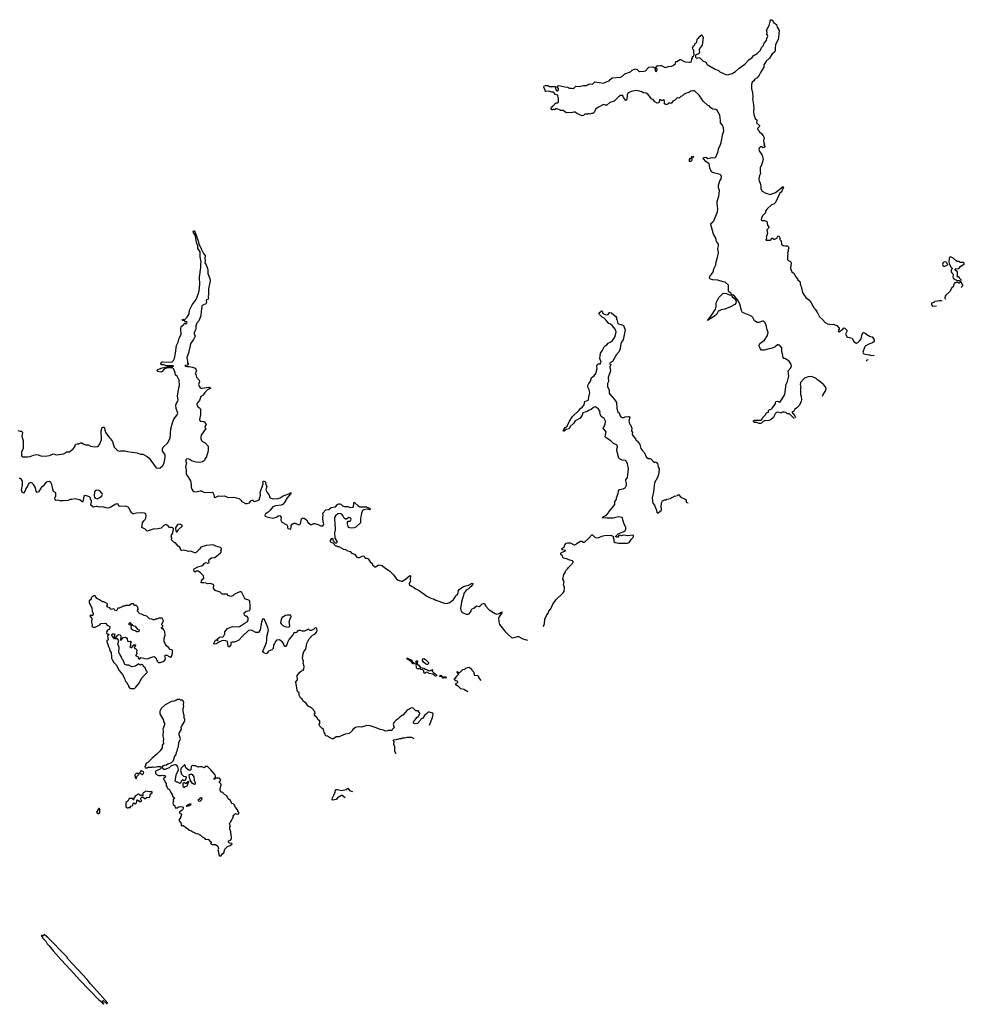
# Model space of a CAD drawing. Extents: x 2239831 to 2395310, y 665973 to 772585.
# Tile 111 of 144: x 2377546 to 2395310, y 688980 to 707497. Entities that reach past the tile are written whole.
import ezdxf

# ---------------------------------------------------------------- set-up
doc = ezdxf.new("R2010")
doc.units = 0

msp = doc.modelspace()

# ---------------------------------------------------------------- linework, layer by layer
at = {"layer": '0CON20XD'}
for points in [[(2392115, 699996), (2392104, 700004), (2392022, 700082), (2391985, 700083), (2391948, 700108), (2391920, 700115), (2391885, 700116), (2391865, 700099), (2391832, 700112), (2391797, 700113), (2391760, 700100), (2391726, 700035), (2391723, 700015), (2391665, 699974), (2391635, 699962), (2391555, 699954), (2391528, 699942), (2391495, 699912), (2391475, 699902), (2391455, 699902), (2391411, 699921), (2391365, 699920), (2391348, 699935), (2391348, 699955), (2391365, 699966), (2391485, 699966), (2391504, 699976), (2391515, 700007), (2391565, 700061), (2391589, 700101), (2391626, 700114), (2391630, 700145), (2391639, 700161), (2391675, 700173), (2391695, 700189), (2391759, 700275), (2391759, 700305), (2391766, 700314), (2391795, 700322), (2391835, 700306), (2391851, 700315), (2391934, 700445), (2391962, 700645), (2391988, 700695), (2392008, 700795), (2391997, 700895), (2392045, 700947), (2392059, 700985), (2392051, 701015), (2392016, 701075), (2391935, 701122), (2391915, 701128), (2391902, 701142), (2391893, 701215), (2391881, 701255), (2391876, 701325), (2391838, 701368), (2391815, 701380), (2391795, 701380), (2391754, 701346), (2391695, 701319), (2391615, 701303), (2391545, 701280), (2391495, 701284), (2391468, 701315), (2391454, 701365), (2391458, 701392), (2391466, 701405), (2391555, 701469), (2391612, 701555), (2391619, 701615), (2391600, 701665), (2391584, 701755), (2391567, 701795), (2391535, 701826), (2391515, 701830), (2391445, 701801), (2391415, 701801), (2391365, 701833), (2391334, 701895), (2391315, 701913), (2391265, 701941), (2391141, 701991), (2391118, 702028), (2391088, 702145), (2391062, 702205), (2390978, 702318), (2390948, 702321), (2390938, 702315), (2390937, 702305), (2390947, 702287), (2390986, 702255), (2391007, 702227), (2391017, 702195), (2391012, 702165), (2390995, 702141), (2390913, 702095), (2390805, 702051), (2390735, 702039), (2390698, 702022), (2390683, 702007), (2390655, 701958), (2390615, 701921), (2390482, 701842), (2390551, 701929), (2390628, 702052), (2390646, 702105), (2390646, 702175), (2390692, 702275), (2390775, 702356), (2390835, 702346), (2390904, 702314), (2390920, 702320), (2390929, 702331), (2390924, 702354), (2390892, 702372), (2390876, 702395), (2390873, 702505), (2390815, 702560), (2390775, 702568), (2390675, 702598), (2390583, 702603), (2390539, 702619), (2390518, 702635), (2390522, 702665), (2390565, 702716), (2390581, 702745), (2390605, 702823), (2390638, 702885), (2390646, 702945), (2390671, 703025), (2390686, 703115), (2390673, 703195), (2390690, 703245), (2390688, 703275), (2390653, 703325), (2390635, 703385), (2390595, 703466), (2390541, 703645), (2390546, 703665), (2390584, 703696), (2390598, 703715), (2390669, 703881), (2390678, 703945), (2390667, 703985), (2390663, 704037), (2390664, 704076), (2390693, 704175), (2390701, 704225), (2390704, 704285), (2390689, 704335), (2390688, 704385), (2390711, 704465), (2390740, 704505), (2390747, 704545), (2390738, 704568), (2390718, 704588), (2390595, 704614), (2390556, 704636), (2390522, 704705), (2390518, 704755), (2390509, 704785), (2390452, 704832), (2390400, 704895), (2390408, 704902), (2390445, 704912), (2390465, 704906), (2390485, 704889), (2390565, 704902), (2390595, 704899), (2390623, 704907), (2390644, 704926), (2390661, 704975), (2390684, 705015), (2390688, 705075), (2390718, 705132), (2390735, 705185), (2390768, 705352), (2390786, 705405), (2390781, 705461), (2390765, 705515), (2390726, 705555), (2390726, 705604), (2390711, 705701), (2390665, 705788), (2390635, 705808), (2390583, 705813), (2390541, 705841), (2390510, 705875), (2390490, 705885), (2390402, 705965), (2390322, 706075), (2390235, 706158), (2390205, 706160), (2390165, 706152), (2390130, 706125), (2390065, 706108), (2390040, 706095), (2390010, 706065), (2389980, 706055), (2389955, 706030), (2389945, 706030), (2389935, 706020), (2389910, 706025), (2389860, 705975), (2389830, 705965), (2389798, 705922), (2389755, 705930), (2389738, 705912), (2389715, 705902), (2389693, 705903), (2389670, 705915), (2389670, 705975), (2389655, 705990), (2389645, 705980), (2389615, 705980), (2389595, 705992), (2389575, 705988), (2389570, 705945), (2389560, 705935), (2389535, 705927), (2389492, 705955), (2389458, 705995), (2389434, 706004), (2389357, 706097), (2389325, 706114), (2389275, 706122), (2389248, 706138), (2389175, 706159), (2389145, 706162), (2389105, 706156), (2389046, 706144), (2388983, 706115), (2388969, 706085), (2388962, 705995), (2388945, 705980), (2388904, 706034), (2388890, 706070), (2388845, 706068), (2388805, 706046), (2388725, 705962), (2388645, 705940), (2388585, 705891), (2388565, 705891), (2388525, 705903), (2388428, 705852), (2388377, 705815), (2388355, 705762), (2388327, 705733), (2388298, 705732), (2388275, 705720), (2388255, 705728), (2388233, 705727), (2388225, 705720), (2388175, 705720), (2388148, 705692), (2388125, 705688), (2388025, 705730), (2387995, 705760), (2387965, 705760), (2387945, 705750), (2387835, 705743), (2387815, 705750), (2387765, 705790), (2387715, 705790), (2387708, 705798), (2387655, 705820), (2387635, 705820), (2387605, 705802), (2387595, 705810), (2387575, 705810), (2387565, 705800), (2387552, 705802), (2387540, 705815), (2387540, 705835), (2387568, 705862), (2387572, 705878), (2387588, 705882), (2387612, 705918), (2387625, 705920), (2387635, 705930), (2387665, 705930), (2387680, 705945), (2387680, 706015), (2387670, 706025), (2387667, 706077), (2387625, 706090), (2387582, 706132), (2387555, 706132), (2387495, 706150), (2387440, 706145), (2387430, 706155), (2387430, 706175), (2387422, 706182), (2387402, 706225), (2387410, 706255), (2387432, 706262), (2387485, 706260), (2387505, 706242), (2387545, 706238), (2387625, 706240), (2387630, 706225), (2387620, 706215), (2387620, 706205), (2387630, 706195), (2387630, 706175), (2387645, 706160), (2387665, 706160), (2387680, 706175), (2387680, 706205), (2387660, 706225), (2387660, 706245), (2387685, 706260), (2387795, 706232), (2387855, 706230), (2387873, 706213), (2387888, 706208), (2387925, 706210), (2387954, 706204), (2387976, 706214), (2388005, 706247), (2388065, 706241), (2388145, 706258), (2388205, 706261), (2388245, 706287), (2388265, 706292), (2388315, 706282), (2388365, 706328), (2388525, 706300), (2388575, 706327), (2388630, 706345), (2388652, 706375), (2388686, 706404), (2388842, 706415), (2388887, 706443), (2388924, 706476), (2389034, 706516), (2389065, 706548), (2389125, 706570), (2389155, 706560), (2389185, 706532), (2389205, 706522), (2389284, 706526), (2389312, 706538), (2389375, 706602), (2389465, 706610), (2389498, 706588), (2389494, 706544), (2389505, 706527), (2389515, 706523), (2389530, 706540), (2389536, 706556), (2389533, 706575), (2389510, 706595), (2389518, 706615), (2389543, 706637), (2389565, 706630), (2389595, 706637), (2389613, 706633), (2389674, 706604), (2389695, 706600), (2389741, 706619), (2389805, 706620), (2389834, 706636), (2389876, 706674), (2389885, 706708), (2389905, 706712), (2389965, 706748), (2389975, 706748), (2390045, 706708), (2390065, 706703), (2390135, 706697), (2390155, 706698), (2390173, 706707), (2390182, 706718), (2390188, 706755), (2390197, 706773), (2390200, 706805), (2390215, 706810), (2390232, 706835), (2390223, 706865), (2390222, 706922), (2390202, 706942), (2390198, 706965), (2390215, 707000), (2390240, 707025), (2390250, 707055), (2390265, 707060), (2390280, 707075), (2390285, 707130), (2390305, 707150), (2390318, 707152), (2390320, 707165), (2390365, 707210), (2390375, 707210), (2390380, 707185), (2390395, 707180), (2390399, 707159), (2390378, 707015), (2390324, 706945), (2390321, 706925), (2390330, 706885), (2390319, 706855), (2390262, 706835), (2390257, 706825), (2390258, 706795), (2390273, 706773), (2390315, 706783), (2390345, 706772), (2390392, 706725), (2390448, 706698), (2390477, 706657), (2390506, 706636), (2390625, 706567), (2390685, 706539), (2390715, 706516), (2390825, 706466), (2390855, 706461), (2390884, 706464), (2390945, 706486), (2391005, 706524), (2391075, 706587), (2391182, 706658), (2391255, 706742), (2391320, 706785), (2391342, 706815), (2391415, 706862), (2391476, 706925), (2391494, 706976), (2391526, 707004), (2391547, 707055), (2391593, 707105), (2391594, 707145), (2391614, 707185), (2391610, 707205), (2391597, 707225), (2391600, 707255), (2391591, 707299), (2391642, 707385), (2391653, 707435), (2391662, 707448), (2391660, 707475), (2391672, 707495), (2391685, 707497), (2391705, 707488), (2391722, 707442), (2391778, 707408), (2391792, 707355), (2391828, 707295), (2391820, 707225)], [(2391820, 707225), (2391816, 707164), (2391807, 707125), (2391762, 707028), (2391752, 706952), (2391753, 706915), (2391743, 706885), (2391698, 706855), (2391647, 706775), (2391585, 706718), (2391541, 706645), (2391539, 706605), (2391476, 706504), (2391455, 706453), (2391414, 706405), (2391372, 706378), (2391351, 706345), (2391321, 706319), (2391308, 706275), (2391309, 706199), (2391329, 706135), (2391334, 706035), (2391327, 705995), (2391341, 705945), (2391344, 705885), (2391354, 705835), (2391346, 705775), (2391351, 705715), (2391375, 705640), (2391407, 705615), (2391408, 705585), (2391400, 705555), (2391456, 705506), (2391460, 705495), (2391455, 705480), (2391422, 705448), (2391420, 705435), (2391445, 705410), (2391452, 705392), (2391505, 705348), (2391530, 705315), (2391547, 705275), (2391542, 705245), (2391532, 705225), (2391540, 705175), (2391550, 705165), (2391550, 705155), (2391540, 705145), (2391567, 705103), (2391549, 705091), (2391525, 705089), (2391495, 705103), (2391475, 705103), (2391451, 705079), (2391449, 705061), (2391460, 705020), (2391505, 704964), (2391518, 704925), (2391528, 704865), (2391496, 704764), (2391470, 704715), (2391469, 704649), (2391478, 704605), (2391459, 704565), (2391446, 704505), (2391454, 704456), (2391470, 704425), (2391484, 704375), (2391482, 704315), (2391509, 704275), (2391575, 704232), (2391661, 704209), (2391758, 704245), (2391905, 704360), (2391907, 704345), (2391880, 704275), (2391868, 704255), (2391842, 704235), (2391805, 704152), (2391760, 704060), (2391732, 704035), (2391675, 704010), (2391608, 703945), (2391572, 703895), (2391570, 703865), (2391515, 703810), (2391494, 703766), (2391492, 703735), (2391505, 703720), (2391555, 703718), (2391595, 703700), (2391608, 703635), (2391632, 703595), (2391628, 703575), (2391598, 703542), (2391607, 703475), (2391582, 703405), (2391590, 703395), (2391590, 703375), (2391580, 703365), (2391580, 703355), (2391585, 703350), (2391665, 703350), (2391680, 703365), (2391685, 703390), (2391705, 703390), (2391725, 703370), (2391745, 703372), (2391785, 703390), (2391804, 703426), (2391822, 703432), (2391838, 703395), (2391840, 703365), (2391867, 703337), (2391874, 703274), (2391903, 703253), (2391945, 703242), (2391982, 703242), (2391999, 703229), (2392008, 703205), (2391998, 703175), (2391997, 703143), (2391982, 703115), (2391992, 703085), (2391983, 703053), (2391983, 703005), (2391988, 702985), (2392005, 702968), (2392039, 702949), (2392052, 702925), (2392040, 702815), (2392068, 702755), (2392112, 702725), (2392138, 702665), (2392172, 702625), (2392178, 702605), (2392217, 702575), (2392227, 702507), (2392239, 702479), (2392268, 702365), (2392284, 702334), (2392332, 702275), (2392402, 702215), (2392485, 702070), (2392505, 702050), (2392548, 701985), (2392585, 701910), (2392646, 701856), (2392695, 701802), (2392735, 701780), (2392775, 701768), (2392795, 701763), (2392845, 701768), (2392910, 701745), (2392958, 701695), (2392957, 701675), (2392937, 701645), (2392942, 701632), (2392955, 701627), (2393026, 701674), (2393045, 701699), (2393065, 701696), (2393104, 701655), (2393101, 701635), (2393077, 701585), (2393100, 701540), (2393120, 701525), (2393199, 701509), (2393210, 701495), (2393217, 701465), (2393233, 701443), (2393274, 701414), (2393285, 701413), (2393305, 701426), (2393348, 701462), (2393368, 701495), (2393391, 701585), (2393405, 701605), (2393415, 701611), (2393437, 701605), (2393474, 701574), (2393539, 701539), (2393575, 701532), (2393614, 701475), (2393614, 701445), (2393585, 701418), (2393513, 701397), (2393448, 701355), (2393433, 701335), (2393404, 701244), (2393407, 701225), (2393422, 701215), (2393485, 701199), (2393525, 701197), (2393565, 701182), (2393617, 701189)], [(2390163, 704827), (2390145, 704830), (2390145, 704870), (2390155, 704887), (2390173, 704897), (2390187, 704925), (2390205, 704931), (2390216, 704914), (2390205, 704897), (2390180, 704885), (2390187, 704855), (2390175, 704832), (2390163, 704827)], [(2377513, 699773), (2377555, 699758), (2377585, 699757), (2377595, 699748), (2377599, 699725), (2377584, 699666), (2377609, 699575), (2377612, 699445), (2377607, 699415), (2377581, 699369), (2377580, 699305), (2377588, 699288), (2377605, 699276), (2377692, 699278), (2377745, 699282), (2377805, 699308), (2377865, 699319), (2377895, 699314), (2377945, 699294), (2378025, 699286), (2378106, 699304), (2378175, 699334), (2378245, 699314), (2378367, 699333), (2378409, 699351), (2378425, 699368), (2378485, 699371), (2378555, 699427), (2378583, 699465), (2378594, 699505), (2378605, 699516), (2378625, 699522), (2378661, 699519), (2378695, 699537), (2378715, 699536), (2378738, 699518), (2378785, 699502), (2378835, 699503), (2378880, 699475), (2378965, 699461), (2379010, 699470), (2379030, 699485), (2379045, 699508), (2379083, 699595), (2379076, 699764), (2379098, 699825), (2379114, 699836), (2379128, 699835), (2379141, 699821), (2379148, 699775), (2379166, 699725), (2379234, 699634), (2379255, 699615), (2379292, 699562), (2379324, 699455), (2379385, 699394), (2379416, 699384), (2379445, 699390), (2379525, 699390), (2379567, 699377), (2379753, 699353), (2379815, 699328), (2379865, 699327), (2379945, 699282), (2379979, 699249), (2380094, 699094), (2380115, 699072), (2380155, 699060), (2380185, 699070), (2380225, 699100), (2380245, 699121), (2380265, 699170), (2380281, 699265), (2380281, 699305), (2380277, 699325), (2380234, 699385), (2380231, 699425), (2380245, 699459), (2380324, 699535), (2380378, 699625), (2380391, 699801), (2380418, 699915), (2380448, 699985), (2380509, 700065), (2380522, 700095), (2380489, 700185), (2380484, 700245), (2380493, 700285), (2380521, 700325), (2380524, 700345), (2380514, 700415), (2380537, 700575), (2380550, 700615), (2380543, 700715), (2380509, 700795), (2380475, 700812), (2380469, 700855), (2380446, 700925), (2380420, 700950), (2380325, 700947), (2380278, 700932), (2380260, 700920), (2380225, 700878), (2380201, 700869), (2380145, 700878), (2380133, 700893), (2380132, 700905), (2380145, 700920), (2380225, 700951), (2380256, 700954), (2380315, 700970), (2380435, 700980), (2380436, 700986), (2380413, 700987), (2380305, 700990), (2380256, 701004), (2380204, 701004), (2380198, 701025), (2380217, 701055), (2380236, 701064), (2380385, 701058), (2380415, 701065), (2380439, 701085), (2380456, 701125), (2380477, 701223), (2380495, 701370), (2380525, 701435), (2380543, 701505), (2380584, 701575), (2380578, 701675), (2380583, 701725), (2380630, 701765), (2380645, 701788), (2380655, 701790), (2380675, 701773), (2380685, 701778), (2380696, 701805), (2380692, 701812), (2380662, 701812), (2380645, 701840), (2380615, 701840), (2380604, 701856), (2380615, 701862), (2380645, 701850), (2380695, 701900), (2380734, 701965), (2380742, 702035), (2380791, 702135), (2380862, 702235), (2380905, 702335), (2380924, 702395), (2380936, 702516), (2380930, 702655), (2380954, 702835), (2380951, 702905), (2380961, 702935), (2380943, 703035), (2380938, 703128), (2380930, 703150), (2380896, 703196), (2380894, 703245), (2380870, 703305), (2380852, 703425), (2380839, 703459), (2380815, 703491), (2380811, 703515), (2380815, 703523), (2380825, 703524), (2380848, 703495), (2380905, 703338), (2380913, 703283), (2380961, 703185), (2381005, 703102), (2381035, 703060), (2381027, 703005), (2381032, 702975), (2381030, 702925), (2381053, 702885), (2381076, 702816), (2381084, 702784), (2381086, 702725), (2381125, 702630), (2381128, 702585), (2381094, 702435), (2381098, 702345), (2381088, 702285), (2381097, 702255), (2381089, 702241), (2381065, 702230), (2381053, 702217), (2381057, 702177), (2381048, 702152), (2380989, 702131), (2380970, 702110), (2380966, 702054), (2380956, 702015), (2380954, 701925), (2380914, 701835), (2380886, 701805), (2380872, 701778), (2380860, 701735), (2380857, 701675), (2380839, 701641), (2380829, 701605), (2380828, 701592), (2380844, 701545), (2380815, 701485), (2380765, 701416)], [(2394945, 702860), (2394955, 702870), (2394985, 702880), (2395000, 702895), (2394990, 702905), (2394990, 702915), (2394970, 702935), (2394945, 702942), (2394915, 702928), (2394898, 702895), (2394905, 702872), (2394925, 702860), (2394945, 702860)], [(2395245, 702580), (2395250, 702605), (2395220, 702635), (2395220, 702645), (2395208, 702658), (2395185, 702660), (2395170, 702675), (2395180, 702685), (2395182, 702752), (2395140, 702785), (2395140, 702805), (2395155, 702820), (2395162, 702812), (2395205, 702818), (2395245, 702862), (2395295, 702890), (2395308, 702892), (2395310, 702915), (2395295, 702930), (2395235, 702930), (2395215, 702950), (2395175, 702950), (2395155, 702960), (2395095, 703020), (2395045, 703040), (2395030, 703025), (2395023, 703007), (2395020, 702945), (2395030, 702895), (2395055, 702850), (2395080, 702825), (2395063, 702777), (2395062, 702755), (2395074, 702734), (2395102, 702712), (2395102, 702695), (2395092, 702665), (2395098, 702638), (2395135, 702610), (2395165, 702600), (2395175, 702590), (2395215, 702590), (2395225, 702580), (2395245, 702580)], [(2395261, 702453), (2395260, 702465), (2395263, 702477), (2395280, 702495), (2395280, 702505), (2395248, 702558), (2395232, 702558), (2395225, 702540), (2395205, 702540), (2395198, 702548), (2395165, 702560), (2395155, 702550), (2395133, 702547), (2395120, 702535), (2395100, 702475), (2395078, 702455), (2395038, 702385), (2394962, 702315), (2394950, 702295), (2394943, 702265), (2394950, 702250), (2394954, 702247)], [(2394895, 702204), (2394875, 702212), (2394835, 702212), (2394815, 702202), (2394755, 702200), (2394735, 702180), (2394725, 702180), (2394715, 702170), (2394692, 702168), (2394690, 702135), (2394712, 702112), (2394788, 702118)], [(2387396, 696086), (2387417, 696143), (2387423, 696225), (2387454, 696295), (2387484, 696335), (2387499, 696375), (2387537, 696415), (2387572, 696508), (2387611, 696555), (2387627, 696585), (2387765, 696717), (2387784, 696745), (2387791, 696821), (2387770, 696875), (2387787, 696925), (2387782, 696942), (2387760, 696975), (2387778, 697062), (2387802, 697095), (2387803, 697115), (2387814, 697136), (2387856, 697174), (2387868, 697195), (2387930, 697255), (2387935, 697270), (2387955, 697290), (2387955, 697310), (2387945, 697318), (2387875, 697338), (2387835, 697356), (2387772, 697372), (2387758, 697385), (2387752, 697415), (2387725, 697440), (2387724, 697465), (2387735, 697474), (2387813, 697505), (2387812, 697515), (2387755, 697528), (2387740, 697545), (2387745, 697556), (2387784, 697575), (2387796, 697624), (2387825, 697654), (2387845, 697660), (2387895, 697661), (2387975, 697620), (2387985, 697620), (2388009, 697631), (2388030, 697655), (2388095, 697688), (2388119, 697689), (2388145, 697672), (2388165, 697673), (2388245, 697738), (2388305, 697807), (2388315, 697807), (2388365, 697768), (2388395, 697754), (2388435, 697761), (2388494, 697786), (2388545, 697799), (2388665, 697800), (2388691, 697791), (2388710, 697775), (2388708, 697745), (2388717, 697725), (2388718, 697685), (2388745, 697667), (2388805, 697654), (2388979, 697651), (2389005, 697667), (2389046, 697724), (2389075, 697750), (2389092, 697775), (2389090, 697795), (2389075, 697802), (2388985, 697791), (2388899, 697801), (2388865, 697792), (2388835, 697803), (2388814, 697796), (2388795, 697767), (2388774, 697764), (2388750, 697775), (2388800, 697825), (2388909, 697871), (2388935, 697892), (2388946, 697914), (2388945, 697947), (2388907, 698027), (2388885, 698113), (2388874, 698134), (2388805, 698148), (2388705, 698124), (2388595, 698120), (2388565, 698126), (2388515, 698123), (2388504, 698135), (2388523, 698156), (2388572, 698175), (2388612, 698215), (2388625, 698240), (2388695, 698320), (2388735, 698380), (2388741, 698435), (2388771, 698475), (2388771, 698505), (2388798, 698585), (2388808, 698635), (2388825, 698662), (2388859, 698669), (2388895, 698674), (2388930, 698695), (2388948, 698715), (2388959, 698745), (2388959, 698775), (2388942, 698825), (2388942, 698845), (2388974, 698886), (2388984, 698935), (2388992, 699058), (2388976, 699145), (2388955, 699188), (2388936, 699205), (2388875, 699215), (2388825, 699238), (2388812, 699252), (2388776, 699395), (2388777, 699423), (2388790, 699465), (2388785, 699493), (2388715, 699529), (2388665, 699575), (2388576, 699636), (2388557, 699655), (2388573, 699743), (2388520, 699815), (2388557, 699883), (2388560, 699945), (2388535, 699994), (2388479, 700035), (2388454, 700096), (2388464, 700125), (2388434, 700175), (2388395, 700206), (2388375, 700214), (2388340, 700205), (2388295, 700169), (2388245, 700149), (2388215, 700127), (2388139, 700101), (2388123, 700057), (2388086, 700005), (2387990, 699950), (2387961, 699905), (2387897, 699845), (2387880, 699805), (2387822, 699788), (2387785, 699758), (2387772, 699755), (2387768, 699765), (2387772, 699778), (2387806, 699825), (2387841, 699855), (2387885, 699949), (2387945, 700035), (2388064, 700145), (2388093, 700187), (2388130, 700215), (2388159, 700255), (2388175, 700314), (2388235, 700344), (2388243, 700355), (2388251, 700405), (2388267, 700487), (2388258, 700538), (2388231, 700585), (2388228, 700615), (2388249, 700655), (2388283, 700697), (2388300, 700765), (2388349, 700801), (2388379, 700841), (2388404, 700935), (2388399, 700975), (2388404, 701005), (2388425, 701022), (2388465, 701026), (2388477, 701043), (2388478, 701055), (2388454, 701125), (2388466, 701225), (2388500, 701270), (2388535, 701344), (2388555, 701365), (2388586, 701384), (2388615, 701416), (2388663, 701437), (2388696, 701465), (2388735, 701528), (2388758, 701595), (2388764, 701625), (2388745, 701677), (2388687, 701745), (2388655, 701773), (2388625, 701781), (2388589, 701825), (2388536, 701886), (2388502, 701905), (2388448, 701955), (2388440, 701975), (2388485, 702022), (2388502, 702015), (2388515, 701970), (2388578, 701948), (2388615, 701950), (2388632, 701985), (2388645, 701992), (2388678, 701985), (2388758, 701915), (2388768, 701895), (2388770, 701865), (2388777, 701857), (2388792, 701785), (2388810, 701775), (2388860, 701765), (2388903, 701743), (2388933, 701663), (2388894, 701476), (2388856, 701424), (2388842, 701365), (2388840, 701315), (2388821, 701255), (2388769, 701201), (2388692, 701068), (2388640, 701035), (2388642, 701025), (2388660, 701015), (2388642, 700965), (2388654, 700895), (2388619, 700789), (2388614, 700765), (2388617, 700695), (2388602, 700658), (2388599, 700595), (2388632, 700535), (2388634, 700475), (2388641, 700455), (2388732, 700355), (2388769, 700295), (2388774, 700185), (2388795, 700120), (2388818, 700105), (2388837, 700047), (2388851, 700031), (2388875, 700018), (2388905, 700017), (2388935, 700030), (2388995, 700036), (2389015, 700032), (2389021, 700015), (2389004, 699955), (2389006, 699925), (2389012, 699895), (2389032, 699875), (2389060, 699815), (2389054, 699766), (2389068, 699735), (2389063, 699705), (2389070, 699685), (2389128, 699615), (2389138, 699585), (2389165, 699568), (2389208, 699508), (2389230, 699435), (2389248, 699405), (2389295, 699353), (2389327, 699275), (2389364, 699244), (2389405, 699244), (2389418, 699238), (2389475, 699170), (2389490, 699175), (2389495, 699180), (2389517, 699177), (2389540, 699155), (2389553, 699083), (2389570, 699055), (2389572, 699035), (2389562, 698945), (2389540, 698885), (2389484, 698784), (2389465, 698615), (2389439, 698505), (2389454, 698405), (2389487, 698367), (2389488, 698345), (2389522, 698275), (2389525, 698230), (2389535, 698220), (2389555, 698220), (2389618, 698272), (2389610, 698355), (2389622, 698425), (2389635, 698450), (2389673, 698467), (2389705, 698470), (2389715, 698480), (2389785, 698490), (2389805, 698510), (2389815, 698510), (2389863, 698537), (2389915, 698550), (2389935, 698570), (2389980, 698515), (2390062, 698482), (2390078, 698468), (2390080, 698425), (2390090, 698415), (2390120, 698412)], [(2380765, 701416), (2380749, 701375), (2380748, 701322), (2380734, 701295), (2380719, 701225), (2380691, 701145), (2380704, 701075), (2380704, 701045), (2380720, 701015), (2380695, 701000), (2380660, 700995), (2380652, 700985), (2380692, 700972), (2380735, 700974), (2380794, 700964), (2380844, 700944), (2380861, 700925), (2380870, 700895), (2380847, 700845), (2380861, 700825), (2380874, 700774), (2380923, 700715), (2380926, 700695), (2380912, 700658), (2380910, 700635), (2380919, 700605), (2380943, 700575), (2380955, 700568), (2380975, 700568), (2381104, 700584), (2381130, 700575), (2381138, 700565), (2381077, 700533), (2381031, 700485), (2380998, 700435), (2380955, 700411), (2380926, 700336), (2380882, 700288), (2380875, 700265), (2380882, 700235), (2380898, 700215), (2380928, 700198), (2380943, 700185), (2380948, 700165), (2380946, 700065), (2380926, 699975), (2380935, 699959), (2380955, 699946), (2380995, 699941), (2381015, 699932), (2381049, 699895), (2381050, 699885), (2381029, 699845), (2381033, 699815), (2381050, 699795), (2381014, 699766), (2380956, 699684), (2380950, 699655), (2380954, 699614), (2380965, 699582), (2380984, 699564), (2381035, 699542), (2381090, 699475), (2381092, 699415), (2381083, 699355), (2381063, 699305), (2381060, 699275), (2381033, 699245), (2381020, 699205), (2380987, 699183), (2380935, 699170), (2380865, 699178), (2380780, 699200), (2380745, 699225), (2380715, 699237), (2380685, 699233), (2380670, 699220), (2380669, 699195), (2380684, 699155), (2380662, 699095), (2380676, 699025), (2380680, 698945), (2380709, 698909), (2380759, 698825), (2380774, 698754), (2380774, 698705), (2380786, 698665), (2380804, 698635), (2380824, 698624), (2380865, 698616), (2380938, 698638), (2380958, 698635), (2381023, 698603), (2381165, 698613), (2381177, 698605), (2381200, 698565), (2381203, 698523), (2381215, 698510), (2381225, 698510), (2381285, 698542), (2381345, 698538), (2381395, 698542), (2381465, 698512), (2381575, 698518), (2381671, 698491), (2381704, 698464), (2381725, 698438), (2381795, 698398), (2381825, 698398), (2381865, 698410), (2381895, 698450), (2381915, 698462), (2381935, 698458), (2381940, 698445), (2381965, 698437), (2382035, 698459), (2382050, 698470), (2382072, 698552), (2382066, 698605), (2382123, 698765), (2382121, 698805), (2382135, 698820), (2382145, 698819), (2382168, 698805), (2382172, 698795), (2382170, 698765), (2382192, 698725), (2382176, 698655), (2382201, 698605), (2382237, 698557), (2382241, 698525), (2382255, 698503), (2382315, 698489), (2382405, 698492), (2382445, 698504), (2382498, 698542), (2382605, 698581), (2382645, 698602), (2382645, 698588), (2382574, 698506), (2382535, 698427), (2382502, 698385), (2382465, 698366), (2382355, 698355), (2382307, 698335), (2382255, 698270), (2382216, 698234), (2382163, 698197), (2382155, 698175), (2382165, 698163), (2382195, 698148), (2382305, 698123), (2382375, 698143), (2382405, 698167), (2382425, 698171), (2382445, 698166), (2382463, 698135), (2382460, 698085), (2382478, 698048), (2382568, 697995), (2382580, 697975), (2382583, 697943), (2382595, 697928), (2382636, 697914), (2382648, 697922), (2382654, 697946), (2382650, 697985), (2382670, 698010), (2382703, 698027), (2382725, 698028), (2382795, 697994), (2382815, 698001), (2382824, 698015), (2382843, 698107), (2382865, 698123), (2382895, 698120), (2382940, 698090), (2382967, 698045), (2383015, 698004), (2383039, 698001), (2383075, 698022), (2383095, 698023), (2383135, 698007), (2383160, 698005), (2383201, 697981), (2383245, 697980), (2383261, 697995), (2383266, 698016), (2383253, 698055), (2383246, 698135), (2383251, 698181), (2383244, 698216), (2383305, 698278), (2383357, 698283), (2383405, 698323), (2383485, 698336), (2383525, 698382), (2383548, 698392), (2383565, 698392), (2383584, 698384), (2383615, 698357), (2383655, 698341), (2383714, 698344), (2383755, 698326), (2383805, 698328), (2383815, 698330), (2383823, 698347), (2383833, 698385), (2383833, 698417), (2383845, 698420), (2383909, 698355), (2383945, 698338), (2384070, 698335), (2384125, 698312), (2384140, 698295), (2384140, 698285), (2384125, 698280), (2384099, 698289), (2384075, 698290), (2384015, 698279), (2383995, 698266), (2383971, 698215), (2383969, 698175), (2383956, 698125), (2383954, 698036), (2383865, 697956), (2383835, 697940), (2383795, 697935), (2383755, 697939), (2383735, 697948), (2383723, 697965), (2383712, 698015), (2383712, 698048), (2383725, 698067), (2383755, 698068), (2383766, 698075), (2383779, 698105), (2383773, 698125), (2383735, 698138), (2383689, 698101), (2383675, 698101), (2383650, 698120), (2383622, 698175), (2383606, 698195), (2383565, 698211), (2383526, 698205), (2383485, 698169), (2383467, 698133), (2383472, 697995), (2383480, 697955), (2383479, 697905), (2383466, 697845), (2383472, 697748), (2383510, 697685), (2383510, 697665), (2383495, 697650), (2383485, 697650), (2383451, 697681), (2383444, 697694), (2383444, 697725), (2383428, 697738), (2383405, 697733), (2383385, 697705), (2383383, 697685), (2383395, 697670), (2383437, 697657), (2383485, 697600), (2383515, 697600), (2383525, 697590), (2383545, 697590), (2383635, 697538), (2383675, 697533), (2383715, 697510), (2383760, 697495), (2383788, 697465), (2383843, 697443), (2383885, 697392), (2383905, 697382), (2383935, 697382), (2383985, 697410), (2384015, 697412), (2384042, 697372), (2384075, 697367), (2384098, 697355), (2384135, 697300), (2384175, 697270), (2384182, 697245), (2384225, 697208), (2384235, 697208), (2384285, 697239), (2384315, 697246), (2384363, 697233), (2384415, 697187), (2384500, 697130), (2384575, 697059), (2384626, 696985), (2384665, 696959), (2384728, 696938), (2384745, 696939), (2384810, 696980), (2384885, 697042), (2384897, 697035), (2384892, 696962), (2384893, 696937), (2384873, 696895), (2384872, 696875), (2384915, 696841), (2384955, 696826), (2384995, 696794), (2385057, 696765), (2385088, 696735), (2385126, 696715), (2385205, 696654), (2385278, 696618), (2385342, 696602), (2385375, 696582), (2385535, 696522), (2385565, 696520), (2385633, 696537), (2385705, 696590), (2385738, 696635), (2385756, 696674), (2385784, 696696), (2385796, 696765), (2385808, 696782), (2385852, 696815), (2385894, 696836), (2385989, 696861), (2386055, 696902), (2386066, 696896), (2386066, 696885), (2386037, 696835), (2386005, 696813), (2385987, 696793), (2385945, 696766), (2385897, 696705), (2385892, 696665), (2385877, 696633), (2385852, 696548), (2385848, 696502), (2385836, 696425), (2385850, 696375), (2385864, 696354), (2385885, 696340), (2385945, 696314), (2385975, 696314), (2385997, 696325), (2386036, 696375), (2386041, 696405), (2386053, 696417), (2386088, 696432), (2386138, 696472), (2386185, 696462), (2386213, 696477), (2386246, 696514), (2386265, 696520), (2386288, 696515), (2386308, 696475), (2386377, 696397), (2386485, 696330), (2386515, 696320), (2386563, 696327), (2386615, 696360), (2386618, 696355), (2386602, 696325), (2386553, 696245), (2386557, 696175), (2386570, 696125), (2386667, 695995), (2386736, 695926), (2386795, 695879), (2386815, 695874), (2386843, 695877), (2386905, 695900), (2386925, 695899), (2387005, 695856), (2387097, 695827)], [(2393504, 701099), (2393476, 701096), (2393468, 701085), (2393468, 701075), (2393471, 701073)], [(2392642, 700414), (2392656, 700445), (2392703, 700525), (2392711, 700565), (2392695, 700596), (2392662, 700635), (2392629, 700659), (2392595, 700695), (2392552, 700722), (2392525, 700750), (2392435, 700784), (2392375, 700780), (2392305, 700756), (2392231, 700675), (2392224, 700634), (2392236, 700585), (2392230, 700565), (2392230, 700445), (2392240, 700415), (2392249, 700345), (2392244, 700325), (2392209, 700245), (2392156, 700194), (2392126, 700174), (2392102, 700135), (2392068, 700115), (2392120, 700045), (2392137, 700013)], [(2379695, 698204), (2379675, 698204), (2379655, 698220), (2379629, 698255), (2379602, 698312), (2379585, 698328), (2379536, 698346), (2379415, 698342), (2379395, 698388), (2379385, 698393), (2379355, 698388), (2379245, 698320), (2379215, 698312), (2379175, 698316), (2379104, 698336), (2379045, 698330), (2379005, 698344), (2378985, 698344), (2378935, 698331), (2378920, 698335), (2378883, 698365), (2378898, 698435), (2378894, 698454), (2378880, 698475), (2378877, 698505), (2378861, 698521), (2378804, 698544), (2378775, 698546), (2378753, 698527), (2378736, 698434), (2378725, 698423), (2378675, 698467), (2378585, 698488), (2378525, 698474), (2378495, 698474), (2378455, 698457), (2378365, 698449), (2378305, 698451), (2378265, 698460), (2378225, 698457), (2378212, 698465), (2378204, 698484), (2378215, 698512), (2378229, 698545), (2378227, 698597), (2378184, 698625), (2378170, 698665), (2378153, 698755), (2378129, 698795), (2378105, 698809), (2378065, 698803), (2378039, 698791), (2377989, 698725), (2377954, 698705), (2377903, 698617), (2377875, 698607), (2377865, 698610), (2377855, 698628), (2377842, 698695), (2377805, 698757), (2377780, 698780), (2377755, 698791), (2377730, 698780), (2377715, 698767), (2377696, 698724), (2377662, 698678), (2377641, 698625), (2377625, 698601), (2377615, 698597), (2377601, 698601), (2377592, 698612), (2377581, 698655), (2377597, 698745), (2377596, 698816), (2377582, 698852), (2377555, 698868), (2377535, 698867)], [(2379005, 698484), (2379055, 698510), (2379091, 698545), (2379101, 698565), (2379096, 698585), (2379055, 698636), (2379035, 698645), (2378995, 698649), (2378975, 698642), (2378954, 698615), (2378944, 698545), (2378952, 698515), (2378965, 698496), (2379005, 698484)], [(2385250, 694230), (2385312, 694375), (2385322, 694432), (2385315, 694446), (2385295, 694461), (2385255, 694477), (2385227, 694473), (2385205, 694448), (2385157, 694413), (2385125, 694362), (2385090, 694345), (2385078, 694315), (2385025, 694258), (2384985, 694252), (2384965, 694260), (2384953, 694273), (2384958, 694302), (2384985, 694330), (2385014, 694376), (2385043, 694397), (2385070, 694445), (2385070, 694455), (2385037, 694497), (2384995, 694502), (2384945, 694548), (2384915, 694553), (2384830, 694510), (2384750, 694420), (2384700, 694385), (2384665, 694348), (2384624, 694326), (2384585, 694280), (2384572, 694245), (2384590, 694185), (2384550, 694145), (2384545, 694130), (2384475, 694130), (2384465, 694120), (2384428, 694118), (2384387, 694137), (2384325, 694148), (2384252, 694182), (2384195, 694200), (2384136, 694216), (2384075, 694223), (2383975, 694190), (2383915, 694196), (2383862, 694188), (2383805, 694140), (2383798, 694125), (2383745, 694070), (2383675, 694060), (2383633, 694047), (2383555, 694010), (2383495, 694008), (2383445, 693973), (2383420, 693975), (2383370, 693995), (2383335, 694022), (2383295, 694030), (2383288, 694065), (2383270, 694095), (2383262, 694145), (2383234, 694164), (2383182, 694215), (2383180, 694245), (2383192, 694275), (2383188, 694305), (2383155, 694338), (2383142, 694365), (2383093, 694413), (2383092, 694435), (2383100, 694455), (2383097, 694485), (2383046, 694546), (2383011, 694571), (2382970, 694585), (2382932, 694642), (2382882, 694675), (2382856, 694716), (2382825, 694742), (2382800, 694795), (2382800, 694835), (2382773, 694865), (2382767, 694885), (2382740, 695045), (2382768, 695082), (2382767, 695165), (2382815, 695228), (2382845, 695251), (2382878, 695265), (2382891, 695285), (2382896, 695335), (2382879, 695395), (2382884, 695435), (2382862, 695485), (2382875, 695570), (2382891, 695615), (2382925, 695659), (2382949, 695765), (2382992, 695855), (2383055, 695921), (2383095, 695942), (2383136, 695985), (2383141, 696015), (2383135, 696040), (2383125, 696052), (2383105, 696060), (2383080, 696035), (2383025, 696010), (2383002, 696012), (2382975, 696037), (2382905, 696000), (2382865, 695997), (2382825, 696007), (2382795, 696007), (2382767, 695993), (2382755, 695973), (2382735, 695968), (2382705, 695970), (2382682, 695928), (2382616, 695845), (2382580, 695785), (2382571, 695739), (2382545, 695708), (2382535, 695708), (2382517, 695725), (2382508, 695768), (2382484, 695804), (2382454, 695814), (2382430, 695835), (2382374, 695826), (2382354, 695805), (2382340, 695765), (2382319, 695735), (2382315, 695673), (2382286, 695644), (2382228, 695622), (2382200, 695585), (2382175, 695568), (2382130, 695595), (2382120, 695615), (2382187, 695785), (2382196, 695835), (2382194, 695896), (2382223, 696017), (2382214, 696065), (2382147, 696217), (2382135, 696228), (2382115, 696220), (2382096, 696164), (2382069, 696025), (2382035, 695974), (2381985, 695973), (2381915, 696011), (2381896, 696016), (2381852, 696008), (2381734, 695905), (2381667, 695825), (2381585, 695791), (2381545, 695791), (2381518, 695782), (2381514, 695775), (2381517, 695733), (2381500, 695715), (2381495, 695700), (2381475, 695702), (2381468, 695715), (2381454, 695804), (2381425, 695814), (2381385, 695821), (2381345, 695814), (2381302, 695798), (2381245, 695762), (2381204, 695754), (2381197, 695757), (2381198, 695765), (2381231, 695825), (2381245, 695837), (2381257, 695837), (2381265, 695818), (2381270, 695825), (2381268, 695855), (2381295, 695881), (2381315, 695888), (2381355, 695882), (2381380, 695895), (2381401, 695945), (2381406, 695985), (2381455, 696045), (2381548, 696085), (2381665, 696077), (2381695, 696091), (2381767, 696143), (2381822, 696175), (2381841, 696205), (2381840, 696245), (2381815, 696280), (2381795, 696282), (2381775, 696300), (2381768, 696325), (2381770, 696345), (2381805, 696372), (2381865, 696388), (2381878, 696412), (2381881, 696475), (2381872, 696562), (2381855, 696580), (2381834, 696584), (2381795, 696602), (2381772, 696625), (2381740, 696685), (2381726, 696726), (2381705, 696738), (2381684, 696736), (2381585, 696692), (2381555, 696662), (2381515, 696652), (2381465, 696670), (2381445, 696690), (2381360, 696690), (2381340, 696700), (2381326, 696726), (2381315, 696733), (2381220, 696765), (2381191, 696805), (2381196, 696864), (2381185, 696877), (2381135, 696893), (2381085, 696888), (2381055, 696900), (2381005, 696907), (2380960, 696905), (2380968, 696945), (2380982, 696975), (2381007, 696993), (2381001, 697041), (2380947, 697097), (2380905, 697128), (2380880, 697130), (2380845, 697108), (2380825, 697120), (2380818, 697145), (2380825, 697167), (2380894, 697206), (2380990, 697235), (2381013, 697267), (2381035, 697284), (2381056, 697286), (2381085, 697278), (2381105, 697282), (2381112, 697295), (2381101, 697325), (2381108, 697345), (2381155, 697378), (2381215, 697382), (2381325, 697469), (2381337, 697485), (2381338, 697505), (2381330, 697525), (2381342, 697538), (2381342, 697555), (2381325, 697572), (2381235, 697593), (2381185, 697621), (2381055, 697606), (2380955, 697578), (2380925, 697538), (2380863, 697477), (2380849, 697471), (2380835, 697470), (2380765, 697500), (2380725, 697498), (2380635, 697520), (2380595, 697517), (2380575, 697523), (2380560, 697575), (2380528, 697595), (2380475, 697660), (2380455, 697660), (2380445, 697668), (2380402, 697715), (2380408, 697745), (2380393, 697785), (2380400, 697805), (2380422, 697835), (2380428, 697855), (2380440, 697915), (2380440, 697925), (2380430, 697935), (2380405, 697948), (2380365, 697948), (2380335, 697983), (2380295, 698001), (2380257, 697983), (2380208, 697935), (2380145, 697921), (2380057, 697913), (2379945, 697880), (2379905, 697918), (2379843, 697947), (2379858, 698032), (2379883, 698075), (2379906, 698095), (2379920, 698125), (2379926, 698175), (2379916, 698205), (2379895, 698219), (2379835, 698221), (2379745, 698216), (2379695, 698204)], [(2380505, 697868), (2380530, 697910), (2380593, 697967), (2380606, 697986), (2380555, 698008), (2380525, 698002), (2380505, 697988), (2380482, 697955), (2380477, 697935), (2380482, 697885), (2380495, 697868), (2380505, 697868)], [(2379638, 694918), (2379705, 694922), (2379728, 694942), (2379785, 695010), (2379852, 695125), (2379901, 695179), (2379925, 695200), (2379940, 695205), (2379940, 695215), (2379950, 695225), (2379930, 695245), (2379907, 695307), (2379872, 695332), (2379870, 695355), (2379857, 695367), (2379835, 695368), (2379815, 695360), (2379803, 695363), (2379785, 695380), (2379725, 695340), (2379655, 695328), (2379597, 695357), (2379555, 695360), (2379525, 695370), (2379520, 695395), (2379503, 695413), (2379492, 695452), (2379473, 695473), (2379450, 695535), (2379435, 695550), (2379413, 695593), (2379418, 695695), (2379392, 695755), (2379412, 695822), (2379385, 695850), (2379332, 695852), (2379290, 695895), (2379290, 695905), (2379280, 695915), (2379280, 695935), (2379285, 695950), (2379330, 695945), (2379338, 695935), (2379320, 695905), (2379320, 695895), (2379335, 695880), (2379358, 695882), (2379384, 695916), (2379405, 695932), (2379437, 695927), (2379450, 695905), (2379448, 695865), (2379440, 695845), (2379445, 695830), (2379460, 695835), (2379493, 695877), (2379535, 695882), (2379554, 695874), (2379566, 695856), (2379575, 695810), (2379585, 695800), (2379625, 695808), (2379640, 695795), (2379640, 695785), (2379628, 695772), (2379630, 695735), (2379620, 695705), (2379622, 695695), (2379635, 695688), (2379655, 695690), (2379665, 695710), (2379695, 695738), (2379725, 695740), (2379730, 695735), (2379722, 695728), (2379698, 695695), (2379707, 695677), (2379732, 695665), (2379747, 695645), (2379742, 695605), (2379748, 695575), (2379730, 695545), (2379730, 695535), (2379768, 695518), (2379773, 695493), (2379785, 695480), (2379805, 695480), (2379825, 695500), (2379905, 695482), (2379955, 695480), (2380005, 695502), (2380075, 695518), (2380095, 695510), (2380107, 695497), (2380130, 695435), (2380155, 695410), (2380185, 695408), (2380245, 695428), (2380276, 695454), (2380286, 695485), (2380278, 695532), (2380290, 695545), (2380315, 695547), (2380355, 695520), (2380385, 695510), (2380399, 695521), (2380423, 695575), (2380422, 695632), (2380407, 695647), (2380375, 695650), (2380345, 695688), (2380305, 695722), (2380288, 695745), (2380262, 695805), (2380262, 695865), (2380282, 695925), (2380278, 695985), (2380260, 696025), (2380245, 696040), (2380225, 696042), (2380210, 696055), (2380212, 696068), (2380228, 696072), (2380240, 696085), (2380238, 696098), (2380220, 696115), (2380220, 696135), (2380230, 696145), (2380250, 696195), (2380242, 696202), (2380225, 696240), (2380165, 696240), (2380135, 696230), (2380125, 696220), (2380095, 696220), (2380085, 696210), (2380045, 696210), (2380035, 696220), (2379985, 696230), (2379935, 696280), (2379885, 696290), (2379835, 696320), (2379802, 696322), (2379790, 696335), (2379788, 696348), (2379760, 696375), (2379760, 696385), (2379780, 696415), (2379770, 696425), (2379768, 696448), (2379742, 696472), (2379740, 696480), (2379712, 696482), (2379685, 696510), (2379655, 696510), (2379605, 696480), (2379545, 696480), (2379525, 696470), (2379495, 696470), (2379472, 696458), (2379415, 696430), (2379392, 696428), (2379365, 696378), (2379337, 696387), (2379320, 696410), (2379307, 696417), (2379275, 696407), (2379255, 696413), (2379245, 696427), (2379192, 696452), (2379188, 696465), (2379198, 696485), (2379198, 696505), (2379189, 696519), (2379127, 696547), (2379105, 696548), (2379050, 696585), (2378995, 696610), (2378965, 696660), (2378935, 696660), (2378925, 696650), (2378915, 696650), (2378890, 696625), (2378890, 696605), (2378878, 696585), (2378852, 696565), (2378853, 696533), (2378902, 696435), (2378908, 696375), (2378930, 696325), (2378928, 696305), (2378915, 696290), (2378895, 696290), (2378885, 696300), (2378875, 696300), (2378863, 696285), (2378903, 696235), (2378897, 696165), (2378912, 696115), (2378900, 696085), (2378925, 696073), (2378965, 696070), (2379055, 696118), (2379075, 696140), (2379145, 696150), (2379165, 696142), (2379184, 696114), (2379202, 696102), (2379242, 696082), (2379235, 696038), (2379200, 696015), (2379179, 695985), (2379187, 695947), (2379195, 695940), (2379225, 695940), (2379230, 695935), (2379200, 695905), (2379212, 695835), (2379187, 695813), (2379182, 695795), (2379200, 695765), (2379215, 695710), (2379233, 695673), (2379244, 695625), (2379268, 695595), (2379268, 695575), (2379273, 695525), (2379270, 695485), (2379285, 695470), (2379308, 695415), (2379358, 695365), (2379416, 695256), (2379482, 695185), (2379518, 695115), (2379530, 695065), (2379562, 695035), (2379575, 695000), (2379587, 694987), (2379590, 694955), (2379620, 694925), (2379638, 694918)], [(2382605, 696072), (2382618, 696082), (2382626, 696104), (2382616, 696175), (2382630, 696230), (2382650, 696275), (2382648, 696298), (2382575, 696296), (2382545, 696289), (2382484, 696255), (2382461, 696225), (2382451, 696155), (2382464, 696135), (2382495, 696104), (2382534, 696084), (2382605, 696072)], [(2379765, 695982), (2379750, 695985), (2379716, 696006), (2379675, 696017), (2379648, 696035), (2379640, 696045), (2379640, 696065), (2379650, 696095), (2379638, 696108), (2379610, 696115), (2379601, 696131), (2379605, 696150), (2379615, 696160), (2379645, 696130), (2379660, 696125), (2379662, 696112), (2379672, 696102), (2379715, 696090), (2379732, 696075), (2379760, 696035), (2379790, 696025), (2379788, 695992), (2379765, 695982)], [(2384945, 695380), (2384910, 695425), (2384855, 695460), (2384842, 695462), (2384830, 695475), (2384832, 695498), (2384852, 695482), (2384920, 695450), (2384932, 695422), (2384970, 695395), (2384965, 695382), (2384945, 695380)], [(2385355, 695150), (2385346, 695166), (2385315, 695190), (2385245, 695200), (2385205, 695228), (2385185, 695222), (2385163, 695203), (2385148, 695225), (2385145, 695250), (2385128, 695268), (2385088, 695278), (2385065, 695300), (2385052, 695288), (2385025, 695288), (2385010, 695305), (2385010, 695335), (2385002, 695355), (2385005, 695440), (2385025, 695440), (2385030, 695425), (2385030, 695415), (2385020, 695405), (2385020, 695375), (2385055, 695360), (2385086, 695316), (2385145, 695303), (2385175, 695283), (2385230, 695265), (2385245, 695252), (2385272, 695258), (2385308, 695278), (2385310, 695265), (2385300, 695255), (2385300, 695245), (2385327, 695217), (2385365, 695198), (2385386, 695176), (2385388, 695165), (2385375, 695152), (2385355, 695150)], [(2385205, 695368), (2385175, 695380), (2385138, 695415), (2385122, 695445), (2385130, 695475), (2385145, 695482), (2385178, 695465), (2385212, 695435), (2385232, 695405), (2385232, 695388), (2385215, 695370), (2385205, 695368)], [(2385972, 694854), (2385898, 694898), (2385844, 694914), (2385790, 694965), (2385764, 694974), (2385740, 695005), (2385788, 695035), (2385787, 695047), (2385775, 695060), (2385745, 695062), (2385722, 695085), (2385725, 695110), (2385750, 695125), (2385772, 695158), (2385800, 695185), (2385798, 695198), (2385770, 695225), (2385770, 695235), (2385775, 695240), (2385805, 695220), (2385825, 695220), (2385855, 695250), (2385870, 695255), (2385870, 695265), (2385882, 695278), (2385915, 695280), (2385937, 695303), (2385967, 695317), (2385995, 695318), (2386045, 695290), (2386052, 695262), (2386085, 695228), (2386095, 695170), (2386156, 695166), (2386172, 695145), (2386177, 695125), (2386217, 695067)], [(2385515, 695112), (2385505, 695112), (2385495, 695122), (2385490, 695140), (2385445, 695142), (2385440, 695155), (2385475, 695170), (2385487, 695157), (2385490, 695140), (2385545, 695140), (2385552, 695132), (2385565, 695130), (2385570, 695125), (2385565, 695120), (2385535, 695120), (2385515, 695112)], [(2381335, 691772), (2381361, 691809), (2381385, 691830), (2381402, 691895), (2381455, 691948), (2381504, 691966), (2381542, 691995), (2381535, 692002), (2381493, 692013), (2381468, 692035), (2381478, 692052), (2381513, 692067), (2381528, 692095), (2381530, 692115), (2381518, 692225), (2381500, 692275), (2381500, 692315), (2381508, 692335), (2381492, 692375), (2381500, 692395), (2381518, 692412), (2381540, 692465), (2381560, 692485), (2381563, 692517), (2381575, 692540), (2381605, 692570), (2381615, 692560), (2381655, 692558), (2381665, 692570), (2381667, 692585), (2381650, 692615), (2381650, 692635), (2381632, 692642), (2381630, 692655), (2381602, 692685), (2381573, 692743), (2381545, 692758), (2381521, 692781), (2381510, 692815), (2381467, 692847), (2381440, 692900), (2381397, 692927), (2381380, 692945), (2381375, 692960), (2381365, 692960), (2381355, 692970), (2381335, 692970), (2381320, 692985), (2381318, 693025), (2381337, 693105), (2381328, 693125), (2381298, 693158), (2381301, 693169), (2381315, 693178), (2381327, 693195), (2381325, 693208), (2381305, 693232), (2381238, 693232), (2381205, 693210), (2381203, 693227), (2381220, 693245), (2381228, 693265), (2381220, 693295), (2381139, 693389), (2381075, 693450), (2381035, 693450), (2381030, 693435), (2381015, 693430), (2380975, 693448), (2380925, 693448), (2380905, 693440), (2380855, 693462), (2380823, 693467), (2380805, 693468), (2380774, 693456), (2380765, 693390), (2380745, 693377), (2380725, 693384), (2380670, 693430), (2380652, 693482), (2380645, 693482), (2380585, 693420), (2380570, 693375), (2380590, 693305), (2380625, 693270), (2380667, 693267), (2380680, 693255), (2380680, 693245), (2380665, 693200), (2380655, 693190), (2380625, 693190), (2380615, 693200), (2380605, 693200), (2380590, 693185), (2380590, 693175), (2380565, 693130), (2380555, 693130), (2380515, 693160), (2380495, 693160), (2380475, 693170), (2380468, 693185), (2380493, 693315), (2380522, 693358), (2380532, 693395), (2380523, 693445), (2380500, 693475), (2380485, 693484), (2380464, 693486), (2380395, 693463), (2380355, 693429), (2380276, 693394), (2380255, 693397), (2380238, 693418), (2380233, 693445), (2380244, 693466), (2380264, 693476), (2380305, 693482), (2380335, 693504), (2380396, 693524), (2380440, 693565), (2380458, 693635), (2380488, 693675), (2380492, 693715), (2380517, 693763), (2380512, 693785), (2380532, 693825), (2380538, 693902), (2380563, 693957), (2380570, 693975), (2380548, 694048), (2380548, 694082), (2380588, 694155), (2380582, 694185), (2380588, 694202), (2380640, 694285), (2380650, 694315), (2380650, 694335), (2380638, 694368), (2380638, 694415), (2380630, 694425), (2380618, 694505), (2380618, 694542), (2380632, 694585), (2380628, 694615), (2380630, 694665), (2380620, 694675), (2380620, 694685), (2380607, 694697), (2380565, 694700), (2380555, 694710), (2380505, 694710), (2380498, 694702), (2380485, 694700), (2380475, 694690), (2380455, 694690), (2380445, 694680), (2380404, 694676), (2380285, 694612), (2380204, 694546), (2380183, 694495), (2380182, 694445), (2380248, 694325), (2380252, 694295), (2380268, 694265), (2380267, 694233), (2380238, 694155), (2380242, 694135), (2380238, 694025), (2380248, 693975), (2380243, 693925), (2380248, 693885), (2380228, 693855), (2380228, 693805), (2380190, 693745), (2380122, 693675), (2380035, 693608), (2379955, 693530), (2379930, 693515), (2379913, 693487), (2379910, 693465), (2379900, 693455), (2379905, 693430), (2379945, 693430), (2379965, 693440), (2380035, 693442), (2380045, 693448), (2380085, 693438), (2380135, 693454), (2380185, 693454), (2380200, 693445), (2380201, 693415), (2380189, 693401), (2380102, 693365), (2380098, 693345), (2380103, 693323), (2380122, 693302), (2380155, 693280), (2380205, 693280), (2380225, 693290), (2380245, 693280), (2380275, 693280), (2380280, 693275), (2380287, 693253), (2380252, 693228), (2380250, 693215), (2380272, 693195), (2380282, 693155), (2380300, 693135), (2380300, 693105), (2380292, 693092), (2380320, 693065), (2380330, 693035), (2380350, 693025), (2380370, 693005), (2380392, 692952), (2380420, 692915), (2380420, 692895), (2380458, 692865), (2380446, 692844), (2380430, 692835), (2380430, 692815), (2380440, 692795), (2380428, 692765), (2380435, 692740), (2380462, 692712), (2380472, 692672), (2380505, 692673), (2380538, 692692), (2380571, 692699), (2380605, 692696), (2380618, 692685), (2380621, 692665), (2380605, 692635), (2380579, 692611), (2380550, 692595), (2380550, 692575), (2380585, 692560), (2380590, 692545), (2380583, 692537), (2380578, 692505), (2380542, 692445), (2380550, 692425), (2380590, 692375), (2380580, 692365), (2380582, 692342), (2380625, 692340), (2380675, 692300), (2380685, 692300), (2380742, 692252), (2380765, 692250), (2380800, 692225), (2380864, 692194), (2380907, 692187), (2380925, 692170), (2380940, 692165), (2380977, 692127), (2381015, 692110), (2381042, 692082), (2381084, 692086), (2381100, 692080), (2381117, 692055), (2381149, 692035), (2381146, 692014), (2381134, 692006), (2381132, 692002), (2381140, 691995), (2381165, 691987), (2381230, 691985), (2381272, 691955), (2381282, 691915), (2381280, 691895), (2381270, 691885), (2381287, 691847), (2381293, 691793), (2381305, 691772), (2381335, 691772)], [(2384628, 693692), (2384602, 693735), (2384598, 693825), (2384582, 693865), (2384590, 693925), (2384570, 693945), (2384584, 693956), (2384635, 693961), (2384695, 693980), (2384735, 693980), (2384745, 693990), (2384785, 693990), (2384835, 694002), (2384915, 694002), (2384959, 693978)], [(2379735, 693220), (2379750, 693265), (2379790, 693305), (2379775, 693320), (2379738, 693322), (2379713, 693297), (2379710, 693285), (2379720, 693265), (2379720, 693245), (2379735, 693220)], [(2379855, 693300), (2379877, 693323), (2379878, 693345), (2379835, 693370), (2379825, 693370), (2379810, 693355), (2379800, 693325), (2379825, 693320), (2379845, 693300), (2379855, 693300)], [(2380835, 693114), (2380815, 693118), (2380789, 693139), (2380753, 693203), (2380733, 693285), (2380740, 693300), (2380752, 693308), (2380775, 693309), (2380790, 693300), (2380820, 693260), (2380830, 693195), (2380848, 693145), (2380848, 693122), (2380835, 693114)], [(2380635, 693050), (2380620, 693075), (2380622, 693138), (2380635, 693150), (2380645, 693150), (2380655, 693140), (2380675, 693140), (2380718, 693178), (2380720, 693165), (2380700, 693135), (2380700, 693115), (2380688, 693085), (2380655, 693070), (2380635, 693050)], [(2379585, 692672), (2379595, 692680), (2379628, 692682), (2379630, 692705), (2379660, 692715), (2379672, 692728), (2379680, 692755), (2379695, 692770), (2379715, 692752), (2379736, 692764), (2379752, 692785), (2379751, 692809), (2379763, 692827), (2379782, 692815), (2379795, 692792), (2379815, 692792), (2379835, 692802), (2379840, 692815), (2379823, 692835), (2379822, 692855), (2379842, 692878), (2379868, 692878), (2379885, 692850), (2379895, 692848), (2379905, 692848), (2379924, 692866), (2379944, 692876), (2379985, 692872), (2379998, 692895), (2380000, 692925), (2380011, 692939), (2380040, 692955), (2380040, 692975), (2379985, 692978), (2379915, 692990), (2379895, 692970), (2379871, 692959), (2379860, 692945), (2379860, 692905), (2379855, 692900), (2379845, 692900), (2379835, 692910), (2379825, 692910), (2379815, 692900), (2379785, 692930), (2379765, 692930), (2379747, 692913), (2379732, 692908), (2379690, 692865), (2379690, 692845), (2379700, 692835), (2379687, 692823), (2379680, 692825), (2379678, 692838), (2379665, 692850), (2379605, 692850), (2379578, 692802), (2379542, 692775), (2379543, 692693), (2379573, 692673), (2379585, 692672)], [(2383670, 692863), (2383665, 692863), (2383608, 692905), (2383595, 692906), (2383525, 692863), (2383495, 692834), (2383435, 692822), (2383424, 692835), (2383427, 692865), (2383456, 692914), (2383478, 692972), (2383488, 693015), (2383495, 693022), (2383525, 693022), (2383574, 693004), (2383605, 693001), (2383685, 693019), (2383715, 693047), (2383751, 693001), (2383805, 692979)], [(2380685, 692698), (2380678, 692705), (2380683, 692715), (2380724, 692746), (2380745, 692752), (2380765, 692750), (2380767, 692735), (2380758, 692725), (2380715, 692704), (2380685, 692698)], [(2380935, 692794), (2380915, 692798), (2380900, 692825), (2380925, 692840), (2380955, 692870), (2380965, 692867), (2380969, 692855), (2380965, 692827), (2380935, 692794)], [(2379035, 692563), (2379048, 692575), (2379053, 692595), (2379052, 692645), (2379045, 692660), (2379035, 692662), (2378990, 692595), (2379015, 692572), (2379035, 692563)], [(2379204, 688999), (2379055, 689173), (2378878, 689368), (2378816, 689445), (2378459, 689829), (2378430, 689875), (2378078, 690235), (2378048, 690255), (2378005, 690290), (2377985, 690270), (2377975, 690270), (2377965, 690280), (2377950, 690275), (2377982, 690225), (2378035, 690170), (2378065, 690118), (2378101, 690081), (2378175, 689987), (2378325, 689814), (2378501, 689631), (2378675, 689432), (2379035, 689063), (2379053, 689053), (2379125, 688980), (2379130, 688995), (2379100, 689035), (2379102, 689048), (2379115, 689050), (2379178, 688998), (2379186, 688984)]]:
    msp.add_lwpolyline(points, dxfattribs=at)

doc.saveas('drawing.dxf')
